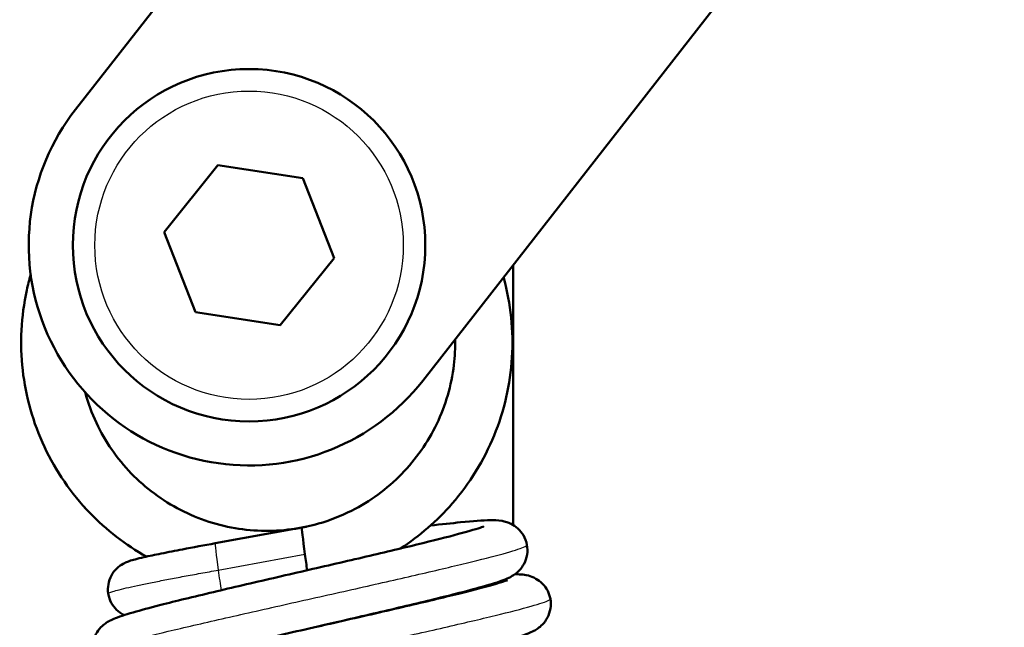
# Model space of a CAD drawing. Header units: millimetres. Extents: x 247 to 1050, y 34 to 1073.
# Tile 31 of 58: x 783 to 805, y 159 to 173. Entities that reach past the tile are written whole.
import ezdxf

# ---------------------------------------------------------------- set-up
doc = ezdxf.new("R2010")
doc.units = ezdxf.units.MM
doc.header["$LTSCALE"] = 0.75
doc.layers.add('Visible', color=7, linetype='Continuous', lineweight=50)
doc.layers.add('Visible Narrow', color=7, linetype='Continuous', lineweight=25)

msp = doc.modelspace()

# ---------------------------------------------------------------- linework, layer by layer
at = {"layer": 'Visible', "extrusion": (-1, -2.22045e-16, 2.96656e-13)}
for p, q in [((816.784, 212.857, 32), (784.226, 171.185, 32)), ((824.664, 206.701, 32), (792.107, 165.029, 32)), ((787.458, 169.923, 34), (786.239, 168.401, 34)), ((789.385, 169.629, 34), (787.458, 169.923, 34)), ((790.094, 167.813, 34), (789.385, 169.629, 34)), ((786.239, 168.401, 34), (786.948, 166.585, 34)), ((788.875, 166.291, 34), (790.094, 167.813, 34)), ((794.16, 167.657, 17.525), (794.16, 161.754, 17.525)), ((786.948, 166.585, 34), (788.875, 166.291, 34)), ((787.396, 161.34, 27.25), (789.364, 161.698, 27.25))]:
    msp.add_line(p, q, dxfattribs=at)
at = {"layer": 'Visible', "extrusion": (-2.96656e-13, -2.22045e-16, -1)}
msp.add_circle((-788.166, 168.107, -33.5), 4, dxfattribs=at)
at = {"layer": 'Visible'}
msp.add_arc((788.166, 168.107, 32), 5, 142, 322, dxfattribs=at)
at = {"layer": 'Visible', "extrusion": (0.991255, 0.131184, 0.014273)}
for start, end in [(0.0395, 86.6412), (86.6412, 120.1918)]:
    msp.add_arc((56.088, 15.775, 804.062), 0.65, start, end, dxfattribs=at)
at = {"layer": 'Visible', "extrusion": (-0.991255, -0.131184, -0.014273)}
msp.add_arc((-56.088, 14.476, -804.043), 0.65, 179.9545, 180, dxfattribs=at)
at = {"layer": 'Visible'}
for points, knots in [([(785.84, 161.038, 26.092), (785.365, 161.304, 26.112), (784.926, 161.644, 26.131), (784.131, 162.47, 26.174), (783.78, 162.981, 26.198), (783.266, 164.075, 26.243), (783.097, 164.672, 26.265), (782.961, 165.873, 26.309), (782.993, 166.493, 26.332), (783.147, 167.203, 26.36), (783.177, 167.322, 26.364), (783.211, 167.44, 26.369)], [0.38083, 0.38083, 0.38083, 0.38083, 0.5437528, 0.5437528, 0.7251518, 0.7251518, 0.9066089, 0.9066089, 1.0880299, 1.0880299, 1.1247986, 1.1247986, 1.1247986, 1.1247986]), ([(793.942, 167.378, 26.906), (793.944, 167.372, 26.906), (793.946, 167.365, 26.906), (794.106, 166.775, 26.928), (794.169, 166.158, 26.95), (794.094, 164.951, 26.995), (793.956, 164.347, 27.019), (793.498, 163.228, 27.064), (793.173, 162.699, 27.086), (792.437, 161.852, 27.127), (792.037, 161.505, 27.147), (791.601, 161.222, 27.167)], [1.0860399, 1.0860399, 1.0860399, 1.0860399, 1.0881204, 1.0881204, 1.2695689, 1.2695689, 1.4509794, 1.4509794, 1.6324367, 1.6324367, 1.7879682, 1.7879682, 1.7879682, 1.7879682]), ([(789.364, 161.698, 27.251), (789.373, 161.699, 27.25), (789.383, 161.701, 27.25), (789.422, 161.709, 27.248), (789.451, 161.715, 27.246), (789.568, 161.74, 27.241), (789.654, 161.762, 27.237), (789.999, 161.86, 27.22), (790.252, 161.959, 27.207), (790.911, 162.291, 27.17), (791.3, 162.576, 27.146), (791.952, 163.244, 27.101), (792.224, 163.634, 27.08), (792.625, 164.47, 27.035), (792.758, 164.927, 27.012), (792.836, 165.58, 26.979), (792.846, 165.776, 26.969), (792.843, 165.972, 26.96)], [0, 0, 0, 0, 0.0029787, 0.0029787, 0.0119154, 0.0119154, 0.0387366, 0.0387366, 0.1195076, 0.1195076, 0.2604846, 0.2604846, 0.3997509, 0.3997509, 0.5390045, 0.5390045, 0.597358, 0.597358, 0.597358, 0.597358]), ([(784.444, 164.769, 26.259), (784.51, 164.529, 26.248), (784.597, 164.295, 26.236), (784.9, 163.653, 26.201), (785.171, 163.261, 26.177), (785.815, 162.594, 26.132), (786.198, 162.31, 26.111), (787.022, 161.885, 26.066), (787.475, 161.739, 26.043), (788.384, 161.603, 25.997), (788.852, 161.608, 25.974), (789.302, 161.686, 25.953)], [0.2041247, 0.2041247, 0.2041247, 0.2041247, 0.2782596, 0.2782596, 0.4175371, 0.4175371, 0.5568664, 0.5568664, 0.6961237, 0.6961237, 0.8330463, 0.8330463, 0.8330463, 0.8330463]), ([(792.283, 161.743, 24.052), (792.536, 161.772, 24.273), (792.766, 161.797, 24.524), (793.249, 161.844, 25.186), (793.47, 161.861, 25.628), (793.73, 161.864, 26.303), (793.8, 161.866, 26.534), (793.94, 161.841, 26.804), (793.974, 161.833, 26.861), (794.045, 161.81, 26.952), (794.079, 161.797, 26.99), (794.165, 161.754, 27.069), (794.219, 161.718, 27.107), (794.314, 161.631, 27.17), (794.357, 161.58, 27.197), (794.43, 161.456, 27.248), (794.459, 161.381, 27.273), (794.473, 161.304, 27.297)], [0.7128476, 0.7128476, 0.7128476, 0.7128476, 0.8136718, 0.8136718, 0.9591035, 0.9591035, 1.0307132, 1.0307132, 1.0505827, 1.0505827, 1.0660851, 1.0660851, 1.0880298, 1.0880298, 1.109114, 1.109114, 1.1337434, 1.1337434, 1.1337434, 1.1337434]), ([(784.626, 158.853, 27.202), (784.613, 158.926, 27.225), (784.612, 159.002, 27.249), (784.635, 159.146, 27.3), (784.659, 159.217, 27.328), (784.723, 159.339, 27.397), (784.763, 159.392, 27.438), (784.84, 159.471, 27.533), (784.876, 159.5, 27.587), (784.941, 159.547, 27.707), (784.971, 159.564, 27.775), (785.047, 159.605, 27.968), (785.089, 159.623, 28.097), (785.261, 159.691, 28.608), (785.409, 159.737, 28.989), (785.778, 159.841, 29.655), (785.986, 159.897, 29.95), (786.57, 160.045, 30.599), (786.987, 160.146, 30.926), (787.867, 160.354, 31.393), (788.337, 160.463, 31.548), (789.28, 160.681, 31.687), (789.765, 160.793, 31.677), (790.686, 161.006, 31.498), (791.136, 161.111, 31.329), (791.941, 161.303, 30.859), (792.308, 161.393, 30.553), (792.907, 161.546, 29.849), (793.151, 161.613, 29.443), (793.384, 161.685, 28.812), (793.441, 161.705, 28.606), (793.486, 161.722, 28.3), (793.495, 161.726, 28.202), (793.495, 161.726, 28.105)], [0, 0, 0, 0, 0.023247, 0.023247, 0.046569, 0.046569, 0.06939, 0.06939, 0.090174, 0.090174, 0.112868, 0.112868, 0.153605, 0.153605, 0.275975, 0.275975, 0.384224, 0.384224, 0.541492, 0.541492, 0.689457, 0.689457, 0.834719, 0.834719, 0.978341, 0.978341, 1.120252, 1.120252, 1.259392, 1.259392, 1.323171, 1.323171, 1.352244, 1.352244, 1.352244, 1.352244]), ([(784.971, 160.197, 26.034), (784.96, 160.267, 26.041), (784.961, 160.339, 26.048), (784.985, 160.478, 26.063), (785.009, 160.547, 26.072), (785.076, 160.671, 26.093), (785.12, 160.727, 26.106), (785.193, 160.796, 26.135), (785.218, 160.816, 26.146), (785.285, 160.864, 26.183), (785.329, 160.887, 26.216), (785.395, 160.917, 26.289), (785.421, 160.927, 26.325), (785.49, 160.951, 26.429), (785.533, 160.963, 26.498), (785.639, 160.991, 26.643), (785.706, 161.007, 26.718), (785.896, 161.051, 26.888), (786.032, 161.079, 26.971), (786.327, 161.139, 27.103), (786.49, 161.171, 27.151), (786.897, 161.248, 27.234), (787.148, 161.295, 27.252), (787.396, 161.34, 27.25)], [0, 0, 0, 0, 0.0211811, 0.0211811, 0.0425837, 0.0425837, 0.0639346, 0.0639346, 0.0739101, 0.0739101, 0.091064, 0.091064, 0.1046947, 0.1046947, 0.1292655, 0.1292655, 0.1593358, 0.1593358, 0.2067985, 0.2067985, 0.2579825, 0.2579825, 0.3337308, 0.3337308, 0.3337308, 0.3337308]), ([(794.473, 161.304, 27.297), (794.486, 161.231, 27.321), (794.487, 161.155, 27.344), (794.464, 161.01, 27.396), (794.439, 160.939, 27.425), (794.375, 160.817, 27.494), (794.335, 160.764, 27.535), (794.258, 160.684, 27.631), (794.222, 160.655, 27.685), (794.155, 160.608, 27.807), (794.124, 160.59, 27.876), (794.046, 160.548, 28.072), (794.003, 160.53, 28.203), (793.823, 160.459, 28.725), (793.665, 160.411, 29.114), (793.285, 160.304, 29.763), (793.082, 160.25, 30.038), (792.508, 160.104, 30.655), (792.095, 160.004, 30.969), (791.224, 159.798, 31.414), (790.76, 159.69, 31.561), (790.109, 159.539, 31.649), (789.924, 159.497, 31.662), (789.74, 159.454, 31.663)], [0, 0, 0, 0, 0.0232932, 0.0232932, 0.046678, 0.046678, 0.0695992, 0.0695992, 0.0905644, 0.0905644, 0.1135861, 0.1135861, 0.1552853, 0.1552853, 0.2806272, 0.2806272, 0.3831395, 0.3831395, 0.5372209, 0.5372209, 0.6829351, 0.6829351, 0.7394109, 0.7394109, 0.7394109, 0.7394109]), ([(784.561, 157.52, 27.203), (784.548, 157.593, 27.226), (784.547, 157.669, 27.25), (784.57, 157.813, 27.301), (784.594, 157.884, 27.33), (784.658, 158.006, 27.399), (784.699, 158.059, 27.44), (784.775, 158.138, 27.536), (784.811, 158.167, 27.59), (784.876, 158.213, 27.71), (784.906, 158.23, 27.778), (784.979, 158.269, 27.969), (785.019, 158.286, 28.096), (785.18, 158.351, 28.599), (785.316, 158.392, 28.975), (785.674, 158.494, 29.679), (785.893, 158.552, 30.013), (786.506, 158.706, 30.735), (786.943, 158.811, 31.1), (787.871, 159.028, 31.626), (788.367, 159.142, 31.806), (789.369, 159.37, 31.984), (789.887, 159.488, 31.989), (790.879, 159.714, 31.828), (791.365, 159.826, 31.661), (792.242, 160.031, 31.184), (792.645, 160.127, 30.868), (793.311, 160.293, 30.133), (793.586, 160.366, 29.706), (793.863, 160.447, 29.034), (793.934, 160.469, 28.811), (794.01, 160.496, 28.432), (794.03, 160.504, 28.276), (794.03, 160.504, 28.122)], [0, 0, 0, 0, 0.023272, 0.023272, 0.046624, 0.046624, 0.069472, 0.069472, 0.090264, 0.090264, 0.11289, 0.11289, 0.152789, 0.152789, 0.272539, 0.272539, 0.391834, 0.391834, 0.5605, 0.5605, 0.71827, 0.71827, 0.873445, 0.873445, 1.027082, 1.027082, 1.179176, 1.179176, 1.328775, 1.328775, 1.398608, 1.398608, 1.444937, 1.444937, 1.444937, 1.444937]), ([(794.197, 160.637, 26.112), (794.244, 160.638, 26.243), (794.29, 160.637, 26.375), (794.386, 160.629, 26.626), (794.436, 160.624, 26.747), (794.552, 160.594, 26.929), (794.613, 160.573, 26.997), (794.727, 160.508, 27.094), (794.78, 160.469, 27.129), (794.872, 160.375, 27.189), (794.912, 160.319, 27.214), (794.971, 160.203, 27.259), (794.992, 160.142, 27.279), (795.003, 160.079, 27.299)], [1.3519167, 1.3519167, 1.3519167, 1.3519167, 1.3938459, 1.3938459, 1.4324373, 1.4324373, 1.4593392, 1.4593392, 1.4813458, 1.4813458, 1.5027045, 1.5027045, 1.5226964, 1.5226964, 1.5226964, 1.5226964]), ([(785.329, 159.71, 25.942), (785.295, 159.727, 25.953), (785.262, 159.747, 25.962), (785.18, 159.807, 25.982), (785.134, 159.852, 25.991), (785.053, 159.959, 26.008), (785.02, 160.022, 26.016), (784.985, 160.124, 26.027), (784.977, 160.161, 26.03), (784.971, 160.197, 26.034)], [0.15154003, 0.15154003, 0.15154003, 0.15154003, 0.16332359, 0.16332359, 0.18257428, 0.18257428, 0.20373725, 0.20373725, 0.21496824, 0.21496824, 0.21496824, 0.21496824]), ([(795.003, 160.079, 27.299), (795.016, 160.006, 27.322), (795.017, 159.93, 27.346), (794.994, 159.785, 27.398), (794.97, 159.715, 27.426), (794.905, 159.593, 27.495), (794.865, 159.539, 27.536), (794.788, 159.46, 27.632), (794.752, 159.431, 27.686), (794.686, 159.385, 27.806), (794.657, 159.367, 27.875), (794.582, 159.328, 28.066), (794.542, 159.311, 28.192), (794.377, 159.245, 28.695), (794.237, 159.202, 29.071), (793.876, 159.099, 29.76), (793.661, 159.042, 30.079), (793.058, 158.89, 30.776), (792.626, 158.787, 31.129), (791.711, 158.573, 31.639), (791.22, 158.46, 31.813), (790.475, 158.29, 31.942), (790.223, 158.232, 31.964), (789.972, 158.175, 31.965)], [0, 0, 0, 0, 0.0232746, 0.0232746, 0.0466388, 0.0466388, 0.0695266, 0.0695266, 0.0903878, 0.0903878, 0.1130757, 0.1130757, 0.1530866, 0.1530866, 0.2732082, 0.2732082, 0.3883398, 0.3883398, 0.5534636, 0.5534636, 0.7092054, 0.7092054, 0.7860377, 0.7860377, 0.7860377, 0.7860377])]:
    msp.add_open_spline(points, degree=3, knots=knots, dxfattribs=at)
at = {"layer": 'Visible Narrow', "extrusion": (-1, -2.22045e-16, 2.96656e-13)}
msp.add_line((787.467, 160.732, 27.899), (789.435, 161.09, 27.899), dxfattribs=at)
at = {"layer": 'Visible Narrow'}
msp.add_circle((788.166, 168.107, 34), 3.5, dxfattribs=at)
at = {"layer": 'Visible Narrow', "extrusion": (0.991255, 0.131184, 0.014273)}
for start, end in [(0.0393, 86.6412), (86.6412, 130.7002)]:
    msp.add_arc((55.991, 15.804, 802.064), 0.65, start, end, dxfattribs=at)
at = {"layer": 'Visible Narrow'}
for points, weights, knots in [([(783.211, 167.44, 26.369), (782.855, 166.202, 26.32), (783.078, 164.932, 26.275), (783.478, 162.658, 26.194), (785.369, 161.333, 26.113), (785.597, 161.174, 26.103), (785.84, 161.038, 26.093)], [0.9628577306, 0.956028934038, 1, 0.923879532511, 1, 0.99016733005, 0.982874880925], [0.6777936, 0.6777936, 0.6777936, 0.75, 0.75, 0.875, 0.875, 0.8911466, 0.8911466, 0.8911466]), ([(791.601, 161.222, 27.167), (792.511, 161.812, 27.126), (793.133, 162.7, 27.088), (794.458, 164.591, 27.006), (794.058, 166.865, 26.925), (794.012, 167.124, 26.916), (793.942, 167.378, 26.906)], [0.961956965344, 0.962748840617, 1, 0.923879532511, 1, 0.990688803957, 0.983655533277], [0.0638286, 0.0638286, 0.0638286, 0.125, 0.125, 0.25, 0.25, 0.2652902, 0.2652902, 0.2652902])]:
    msp.add_rational_spline(points, weights, degree=2, knots=knots, dxfattribs=at)
for points, knots in [([(784.626, 158.853, 27.202), (784.626, 158.854, 27.218), (784.626, 158.854, 27.234), (784.626, 158.855, 27.25), (784.627, 158.876, 27.754), (784.701, 158.91, 28.257), (784.846, 158.957, 28.738), (784.99, 159.004, 29.218), (785.205, 159.063, 29.675), (785.479, 159.134, 30.089), (785.754, 159.204, 30.504), (786.088, 159.286, 30.876), (786.468, 159.376, 31.189), (786.848, 159.465, 31.503), (787.273, 159.563, 31.759), (787.725, 159.666, 31.945), (788.176, 159.769, 32.132), (788.654, 159.876, 32.249), (789.138, 159.985, 32.293), (789.622, 160.094, 32.337), (790.112, 160.203, 32.308), (790.586, 160.31, 32.206), (791.06, 160.417, 32.105), (791.519, 160.521, 31.932), (791.942, 160.619, 31.694), (792.366, 160.716, 31.457), (792.754, 160.808, 31.156), (793.09, 160.889, 30.803), (793.427, 160.971, 30.451), (793.711, 161.044, 30.048), (793.931, 161.104, 29.612), (794.152, 161.165, 29.176), (794.308, 161.214, 28.707), (794.394, 161.25, 28.225), (794.449, 161.273, 27.919), (794.475, 161.291, 27.608), (794.473, 161.304, 27.297)], [0.7497531, 0.7497531, 0.7497531, 0.7497531, 0.75, 0.75, 0.75, 0.7578125, 0.7578125, 0.7578125, 0.765625, 0.765625, 0.765625, 0.7734375, 0.7734375, 0.7734375, 0.78125, 0.78125, 0.78125, 0.7890625, 0.7890625, 0.7890625, 0.796875, 0.796875, 0.796875, 0.8046875, 0.8046875, 0.8046875, 0.8125, 0.8125, 0.8125, 0.8203125, 0.8203125, 0.8203125, 0.828125, 0.828125, 0.828125, 0.83308081, 0.83308081, 0.83308081, 0.83308081]), ([(784.971, 160.197, 26.034), (784.97, 160.203, 26.138), (784.978, 160.209, 26.241), (784.995, 160.217, 26.342), (785.012, 160.226, 26.448), (785.04, 160.236, 26.552), (785.078, 160.248, 26.652), (785.115, 160.26, 26.751), (785.163, 160.273, 26.846), (785.218, 160.287, 26.935), (785.282, 160.303, 27.037), (785.356, 160.321, 27.131), (785.439, 160.34, 27.215), (785.521, 160.358, 27.299), (785.611, 160.378, 27.374), (785.707, 160.398, 27.44), (785.803, 160.418, 27.507), (785.904, 160.439, 27.564), (786.01, 160.46, 27.614), (786.116, 160.481, 27.664), (786.226, 160.503, 27.707), (786.34, 160.525, 27.742), (786.454, 160.547, 27.778), (786.572, 160.569, 27.807), (786.694, 160.591, 27.83), (786.815, 160.614, 27.853), (786.941, 160.637, 27.87), (787.07, 160.66, 27.882), (787.198, 160.684, 27.893), (787.331, 160.708, 27.898), (787.467, 160.732, 27.899)], [0.3153025, 0.3153025, 0.3153025, 0.3153025, 0.375, 0.375, 0.375, 0.4375, 0.4375, 0.4375, 0.5, 0.5, 0.5, 0.5714286, 0.5714286, 0.5714286, 0.6428571, 0.6428571, 0.6428571, 0.7142857, 0.7142857, 0.7142857, 0.7857143, 0.7857143, 0.7857143, 0.8571429, 0.8571429, 0.8571429, 0.9285714, 0.9285714, 0.9285714, 1, 1, 1, 1]), ([(784.561, 157.52, 27.203), (784.56, 157.527, 27.396), (784.568, 157.536, 27.59), (784.587, 157.547, 27.783), (784.64, 157.577, 28.314), (784.77, 157.622, 28.835), (784.971, 157.679, 29.325), (785.172, 157.736, 29.815), (785.444, 157.806, 30.273), (785.776, 157.887, 30.681), (786.107, 157.968, 31.088), (786.497, 158.06, 31.445), (786.929, 158.159, 31.735), (787.362, 158.258, 32.025), (787.835, 158.365, 32.249), (788.33, 158.476, 32.398), (788.825, 158.586, 32.547), (789.341, 158.701, 32.62), (789.856, 158.815, 32.616), (790.371, 158.929, 32.611), (790.884, 159.043, 32.528), (791.373, 159.153, 32.371), (791.863, 159.262, 32.214), (792.329, 159.368, 31.983), (792.751, 159.465, 31.688), (793.174, 159.563, 31.393), (793.553, 159.652, 31.034), (793.872, 159.731, 30.627), (794.191, 159.809, 30.22), (794.45, 159.877, 29.765), (794.638, 159.932, 29.282), (794.826, 159.987, 28.798), (794.944, 160.029, 28.287), (794.986, 160.057, 27.769), (794.998, 160.066, 27.613), (795.004, 160.073, 27.456), (795.003, 160.079, 27.299)], [0.58310222, 0.58310222, 0.58310222, 0.58310222, 0.5859375, 0.5859375, 0.5859375, 0.59375, 0.59375, 0.59375, 0.6015625, 0.6015625, 0.6015625, 0.609375, 0.609375, 0.609375, 0.6171875, 0.6171875, 0.6171875, 0.625, 0.625, 0.625, 0.6328125, 0.6328125, 0.6328125, 0.640625, 0.640625, 0.640625, 0.6484375, 0.6484375, 0.6484375, 0.65625, 0.65625, 0.65625, 0.6640625, 0.6640625, 0.6640625, 0.66642057, 0.66642057, 0.66642057, 0.66642057])]:
    msp.add_open_spline(points, degree=3, knots=knots, dxfattribs=at)

doc.saveas('drawing.dxf')
